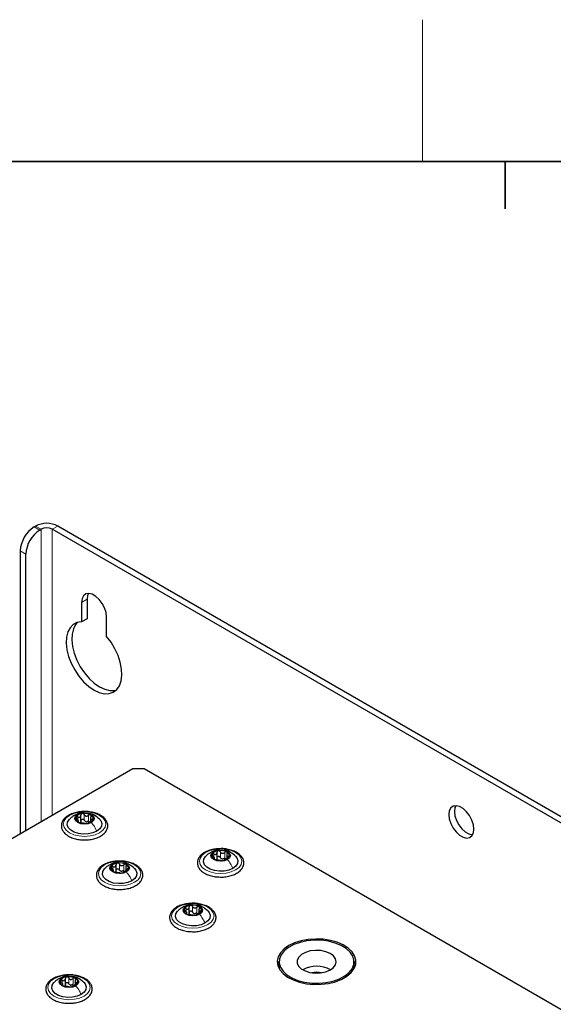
# Paper-space layout 'Blatt4' of a CAD drawing. Header units: millimetres. Extents: x 5 to 418, y 2 to 292.
# Tile 80 of 102: x 104 to 127, y 247 to 288. Entities that reach past the tile are written whole.
import ezdxf

# ---------------------------------------------------------------- set-up
doc = ezdxf.new("R2010")
doc.units = ezdxf.units.MM
doc.layers.add('SLD-0', color=7, linetype='Continuous')

psp = doc.layouts.new('Blatt4')

# ---------------------------------------------------------------- linework, layer by layer
at = {"color": 7, "linetype": 'Continuous', "lineweight": 25}
for p, q in [((105.052, 267.037), (105.111, 267.071)), ((105.288, 266.901), (105.347, 266.935)), ((171.579, 228.972), (105.818, 266.935)), ((171.815, 229.108), (106.054, 267.071)), ((104.463, 266.016), (104.463, 254.041)), ((104.699, 254.177), (104.699, 265.88)), ((107.056, 263.839), (107.056, 263.013)), ((107.291, 263.975), (107.291, 263.149)), ((107.291, 263.149), (107.056, 263.013)), ((108.116, 262.401), (108.116, 263.227)), ((109.236, 256.797), (90.097, 245.748)), ((109.707, 256.797), (109.236, 256.797)), ((167.69, 223.324), (109.707, 256.797)), ((106.929, 254.544), (106.929, 254.612)), ((107.033, 254.572), (107.033, 254.835)), ((107.442, 254.732), (107.442, 254.569)), ((112.692, 252.972), (112.692, 253.04)), ((112.796, 253.001), (112.796, 253.264)), ((113.205, 253.16), (113.205, 252.997)), ((108.414, 252.448), (108.414, 252.516)), ((108.518, 252.477), (108.518, 252.74)), ((108.927, 252.636), (108.927, 252.473)), ((111.617, 250.687), (111.617, 250.951)), ((111.513, 250.659), (111.513, 250.727)), ((112.026, 250.847), (112.026, 250.684)), ((115.431, 248.633), (115.431, 248.36)), ((115.431, 248.36), (115.432, 248.331)), ((118.597, 248.36), (118.597, 248.633)), ((118.597, 248.331), (118.597, 248.36)), ((106.269, 247.632), (106.269, 247.699)), ((106.373, 247.66), (106.373, 247.923)), ((106.782, 247.819), (106.782, 247.656))]:
    psp.add_line(p, q, dxfattribs=at)
at = {"color": 7, "linetype": 'Continuous', "lineweight": 18}
for p, q in [((105.052, 267.037), (105.288, 266.901)), ((105.347, 266.935), (105.111, 267.071)), ((105.347, 266.935), (105.347, 254.552)), ((105.818, 266.935), (106.054, 267.071)), ((105.818, 254.824), (105.818, 266.935)), ((104.699, 265.88), (104.463, 266.016)), ((107.291, 263.975), (107.056, 263.839)), ((106.898, 254.642), (106.898, 254.759)), ((107.174, 254.621), (107.174, 254.859)), ((107.358, 254.592), (107.358, 254.83)), ((107.511, 254.603), (107.511, 254.664)), ((106.909, 254.549), (106.909, 254.571)), ((112.661, 253.071), (112.661, 253.188)), ((112.672, 252.977), (112.672, 253)), ((112.937, 253.049), (112.937, 253.287)), ((113.121, 253.021), (113.121, 253.259)), ((113.274, 253.031), (113.274, 253.093)), ((108.383, 252.547), (108.383, 252.664)), ((108.659, 252.525), (108.659, 252.764)), ((108.843, 252.497), (108.843, 252.735)), ((108.996, 252.507), (108.996, 252.569)), ((108.394, 252.454), (108.394, 252.476)), ((111.482, 250.758), (111.482, 250.875)), ((111.758, 250.736), (111.758, 250.974)), ((111.942, 250.708), (111.942, 250.946)), ((111.494, 250.664), (111.494, 250.687)), ((112.095, 250.718), (112.095, 250.78)), ((106.514, 247.709), (106.514, 247.947)), ((106.238, 247.73), (106.238, 247.847)), ((106.249, 247.637), (106.249, 247.659)), ((106.698, 247.68), (106.698, 247.918)), ((106.851, 247.691), (106.851, 247.752))]:
    psp.add_line(p, q, dxfattribs=at)
at = {"color": 7, "linetype": 'Continuous', "lineweight": 25, "flags": 128}
for points in [[(108.116, 263.227), (108.095, 263.412), (108.032, 263.606), (107.933, 263.795), (107.806, 263.963), (107.661, 264.096), (107.511, 264.183), (107.366, 264.217), (107.239, 264.196), (107.14, 264.122), (107.077, 263.999), (107.056, 263.839)], [(107.348, 264.218), (107.313, 264.135), (107.291, 263.975)], [(107.056, 263.013), (106.865, 262.984), (106.701, 262.901), (106.57, 262.767), (106.475, 262.587), (106.42, 262.366), (106.409, 262.114), (106.439, 261.839), (106.512, 261.551), (106.624, 261.261), (106.77, 260.98), (106.947, 260.717), (107.147, 260.482), (107.362, 260.285), (107.586, 260.131), (107.81, 260.026), (108.025, 259.975), (108.225, 259.979), (108.402, 260.038), (108.548, 260.15), (108.66, 260.311), (108.733, 260.515), (108.763, 260.754), (108.751, 261.02), (108.697, 261.304), (108.602, 261.594), (108.471, 261.88), (108.307, 262.153), (108.116, 262.401)], [(106.879, 262.988), (106.805, 262.903), (106.711, 262.723), (106.656, 262.502), (106.644, 262.25), (106.675, 261.975), (106.748, 261.687), (106.859, 261.397), (107.006, 261.116), (107.183, 260.853), (107.382, 260.619), (107.598, 260.421), (107.822, 260.267), (108.045, 260.162), (108.261, 260.111), (108.461, 260.115), (108.529, 260.131)], [(122.612, 254.859), (122.633, 254.674), (122.696, 254.479), (122.795, 254.29), (122.922, 254.123), (123.067, 253.99), (123.218, 253.903), (123.363, 253.868), (123.49, 253.889), (123.588, 253.964), (123.651, 254.086), (123.673, 254.246), (123.651, 254.431), (123.588, 254.626), (123.49, 254.815), (123.363, 254.982), (123.218, 255.115), (123.067, 255.202), (122.922, 255.237), (122.795, 255.216), (122.696, 255.141), (122.633, 255.019), (122.612, 254.859)], [(122.904, 255.237), (122.869, 255.155), (122.848, 254.995)], [(107.704, 254.157), (107.537, 254.085), (107.341, 254.043), (107.133, 254.034), (106.929, 254.06), (106.746, 254.117), (106.598, 254.203), (106.498, 254.308), (106.454, 254.426), (106.469, 254.546), (106.542, 254.659), (106.547, 254.664)], [(107.477, 254.526), (107.343, 254.474), (107.185, 254.456), (107.027, 254.474), (106.894, 254.526), (106.804, 254.603), (106.773, 254.694), (106.804, 254.786), (106.894, 254.863)], [(106.894, 254.863), (107.027, 254.914), (107.185, 254.933), (107.343, 254.914), (107.477, 254.863), (107.566, 254.786), (107.598, 254.694), (107.566, 254.603), (107.477, 254.526)], [(107.815, 254.673), (107.872, 254.604), (107.917, 254.486), (107.902, 254.366), (107.829, 254.253), (107.704, 254.157)], [(122.848, 254.995), (122.869, 254.81), (122.932, 254.615), (123.031, 254.426), (123.158, 254.259), (123.303, 254.126), (123.454, 254.039), (123.598, 254.004), (123.616, 254.004)], [(112.657, 253.291), (112.79, 253.343), (112.948, 253.361), (113.106, 253.343), (113.24, 253.291), (113.329, 253.214), (113.361, 253.123), (113.329, 253.032), (113.24, 252.954)], [(113.467, 252.585), (113.3, 252.513), (113.104, 252.471), (112.896, 252.462), (112.692, 252.488), (112.509, 252.546), (112.361, 252.631), (112.261, 252.737), (112.217, 252.855), (112.232, 252.975), (112.305, 253.088), (112.309, 253.093)], [(113.24, 252.954), (113.106, 252.903), (112.948, 252.885), (112.79, 252.903), (112.657, 252.954), (112.567, 253.032), (112.536, 253.123), (112.567, 253.214), (112.657, 253.291)], [(113.578, 253.101), (113.635, 253.033), (113.68, 252.915), (113.665, 252.795), (113.592, 252.682), (113.467, 252.585)], [(109.189, 252.061), (109.022, 251.989), (108.826, 251.947), (108.618, 251.939), (108.414, 251.964), (108.231, 252.022), (108.083, 252.107), (107.983, 252.213), (107.939, 252.331), (107.954, 252.451), (108.027, 252.564), (108.031, 252.569)], [(108.962, 252.431), (108.828, 252.379), (108.67, 252.361), (108.512, 252.379), (108.379, 252.431), (108.289, 252.508), (108.258, 252.599), (108.289, 252.69), (108.379, 252.767)], [(108.379, 252.767), (108.512, 252.819), (108.67, 252.837), (108.828, 252.819), (108.962, 252.767), (109.051, 252.69), (109.083, 252.599), (109.051, 252.508), (108.962, 252.431)], [(109.3, 252.577), (109.357, 252.509), (109.402, 252.391), (109.387, 252.271), (109.314, 252.158), (109.189, 252.061)], [(112.061, 250.641), (111.928, 250.59), (111.77, 250.572), (111.612, 250.59), (111.478, 250.641), (111.389, 250.719), (111.357, 250.81), (111.389, 250.901), (111.478, 250.978)], [(111.478, 250.978), (111.612, 251.03), (111.77, 251.048), (111.928, 251.03), (112.061, 250.978), (112.151, 250.901), (112.182, 250.81), (112.151, 250.719), (112.061, 250.641)], [(112.288, 250.272), (112.121, 250.2), (111.926, 250.158), (111.717, 250.149), (111.513, 250.175), (111.33, 250.233), (111.183, 250.318), (111.083, 250.424), (111.038, 250.541), (111.053, 250.662), (111.126, 250.774), (111.131, 250.779)], [(112.4, 250.788), (112.457, 250.719), (112.501, 250.602), (112.486, 250.482), (112.413, 250.369), (112.288, 250.272)], [(115.836, 249.313), (115.634, 249.172), (115.482, 249.011), (115.386, 248.837), (115.348, 248.655), (115.37, 248.473), (115.453, 248.296), (115.591, 248.132), (115.781, 247.985), (116.015, 247.862), (116.286, 247.767), (116.583, 247.703), (116.895, 247.673), (117.212, 247.677), (117.522, 247.716), (117.813, 247.788), (118.075, 247.891), (118.299, 248.02), (118.477, 248.171), (118.602, 248.34), (118.669, 248.518), (118.677, 248.701), (118.624, 248.882), (118.513, 249.053), (118.348, 249.209), (118.135, 249.344), (117.882, 249.454), (117.597, 249.534), (117.29, 249.581), (116.974, 249.594), (116.66, 249.573), (116.358, 249.517), (116.08, 249.429), (115.836, 249.313)], [(118.543, 248.869), (118.434, 249.037), (118.27, 249.189), (118.058, 249.32), (117.806, 249.424), (117.523, 249.498), (117.221, 249.539), (116.911, 249.545), (116.604, 249.515), (116.314, 249.452), (116.05, 249.358), (115.824, 249.235), (115.643, 249.09), (115.515, 248.926), (115.444, 248.752), (115.434, 248.573), (115.485, 248.396), (115.594, 248.228), (115.758, 248.076), (115.97, 247.945), (116.222, 247.841), (116.505, 247.767), (116.807, 247.726), (117.118, 247.72), (117.424, 247.75), (117.714, 247.813), (117.978, 247.907), (118.204, 248.03), (118.385, 248.176), (118.513, 248.339), (118.584, 248.513), (118.594, 248.692), (118.543, 248.869)], [(117.819, 248.757), (117.731, 248.878), (117.59, 248.98), (117.406, 249.057), (117.193, 249.102), (116.967, 249.113), (116.744, 249.088), (116.541, 249.029), (116.374, 248.94), (116.254, 248.829), (116.19, 248.703), (116.187, 248.572), (116.246, 248.446), (116.362, 248.333), (116.526, 248.243), (116.726, 248.181), (116.948, 248.153), (117.174, 248.16), (117.389, 248.203), (117.576, 248.277), (117.721, 248.378), (117.814, 248.497), (117.847, 248.627), (117.819, 248.757)], [(115.364, 248.496), (115.427, 248.653), (115.432, 248.662)], [(118.597, 248.662), (118.658, 248.52), (118.664, 248.496)], [(106.817, 247.614), (106.683, 247.562), (106.525, 247.544), (106.367, 247.562), (106.234, 247.614), (106.144, 247.691), (106.113, 247.782), (106.144, 247.873), (106.234, 247.951)], [(106.234, 247.951), (106.367, 248.002), (106.525, 248.02), (106.683, 248.002), (106.817, 247.951), (106.906, 247.873), (106.938, 247.782), (106.906, 247.691), (106.817, 247.614)], [(107.044, 247.245), (106.877, 247.172), (106.681, 247.13), (106.473, 247.122), (106.269, 247.147), (106.086, 247.205), (105.938, 247.29), (105.838, 247.396), (105.794, 247.514), (105.809, 247.634), (105.882, 247.747), (105.887, 247.752)], [(107.155, 247.761), (107.212, 247.692), (107.257, 247.574), (107.242, 247.454), (107.169, 247.341), (107.044, 247.245)]]:
    psp.add_lwpolyline(points, dxfattribs=at)
at = {"color": 7, "linetype": 'Continuous', "lineweight": 18, "flags": 128}
for points in [[(106.549, 254.824), (106.735, 254.906), (106.952, 254.958), (107.185, 254.976), (107.418, 254.958), (107.635, 254.906), (107.822, 254.824), (107.965, 254.716), (108.055, 254.591), (108.085, 254.456), (108.055, 254.322), (107.965, 254.197), (107.822, 254.089), (107.635, 254.006), (107.418, 253.954), (107.185, 253.937), (106.952, 253.954), (106.735, 254.006), (106.549, 254.089), (106.406, 254.197), (106.316, 254.322), (106.285, 254.456), (106.316, 254.591), (106.406, 254.716), (106.549, 254.824)], [(112.312, 253.252), (112.498, 253.335), (112.715, 253.387), (112.948, 253.404), (113.181, 253.387), (113.398, 253.335), (113.585, 253.252), (113.728, 253.144), (113.818, 253.019), (113.848, 252.885), (113.818, 252.75), (113.728, 252.625), (113.585, 252.517), (113.398, 252.435), (113.181, 252.383), (112.948, 252.365), (112.715, 252.383), (112.498, 252.435), (112.312, 252.517), (112.169, 252.625), (112.079, 252.75), (112.048, 252.885), (112.079, 253.019), (112.169, 253.144), (112.312, 253.252)], [(108.034, 252.728), (108.22, 252.811), (108.437, 252.863), (108.67, 252.88), (108.903, 252.863), (109.12, 252.811), (109.307, 252.728), (109.45, 252.621), (109.54, 252.495), (109.57, 252.361), (109.54, 252.226), (109.45, 252.101), (109.307, 251.993), (109.12, 251.911), (108.903, 251.859), (108.67, 251.841), (108.437, 251.859), (108.22, 251.911), (108.034, 251.993), (107.891, 252.101), (107.801, 252.226), (107.77, 252.361), (107.801, 252.495), (107.891, 252.621), (108.034, 252.728)], [(111.133, 250.939), (111.32, 251.021), (111.537, 251.073), (111.77, 251.091), (112.003, 251.073), (112.22, 251.021), (112.406, 250.939), (112.549, 250.831), (112.639, 250.706), (112.67, 250.572), (112.639, 250.437), (112.549, 250.312), (112.406, 250.204), (112.22, 250.122), (112.003, 250.07), (111.77, 250.052), (111.537, 250.07), (111.32, 250.122), (111.133, 250.204), (110.99, 250.312), (110.9, 250.437), (110.87, 250.572), (110.9, 250.706), (110.99, 250.831), (111.133, 250.939)], [(105.889, 247.911), (106.075, 247.994), (106.292, 248.046), (106.525, 248.064), (106.758, 248.046), (106.975, 247.994), (107.162, 247.911), (107.305, 247.804), (107.395, 247.679), (107.425, 247.544), (107.395, 247.41), (107.305, 247.284), (107.162, 247.177), (106.975, 247.094), (106.758, 247.042), (106.525, 247.024), (106.292, 247.042), (106.075, 247.094), (105.889, 247.177), (105.746, 247.284), (105.656, 247.41), (105.625, 247.544), (105.656, 247.679), (105.746, 247.804), (105.889, 247.911)]]:
    psp.add_lwpolyline(points, dxfattribs=at)
at = {"color": 7, "linetype": 'Continuous', "lineweight": 25}
for centre, radius, start, end in [((105.583, 266.161), 1.025, 62.6097, 117.3903), ((105.742, 265.958), 1.281, 122.6055, 177.3945), ((105.978, 265.822), 1.281, 122.6055, 177.3945), ((105.583, 266.48), 0.512, 62.6097, 117.3903), ((106.979, 254.696), 0.165, 160.539, 249.2579), ((107.109, 254.562), 0.342, 93.4335, 146.5611), ((107.186, 254.336), 0.576, 62.6428, 99.7711), ((107.262, 254.827), 0.342, 273.4335, 326.5611), ((107.392, 254.693), 0.165, 340.539, 69.2579), ((107.185, 255.053), 0.576, 242.6428, 279.7711), ((107.288, 254.767), 0.211, 254.2708, 268.1431), ((112.741, 253.124), 0.165, 160.539, 249.2579), ((112.872, 252.99), 0.342, 93.4335, 146.5611), ((112.948, 253.481), 0.576, 242.6428, 279.7711), ((112.949, 252.765), 0.576, 62.6428, 99.7711), ((113.051, 253.196), 0.211, 254.2708, 268.1431), ((113.025, 253.255), 0.342, 273.4335, 326.5611), ((113.155, 253.122), 0.165, 340.539, 69.2579), ((108.463, 252.6), 0.165, 160.539, 249.2579), ((108.594, 252.466), 0.342, 93.4335, 146.5611), ((108.671, 252.241), 0.576, 62.6428, 99.7711), ((108.747, 252.732), 0.342, 273.4335, 326.5611), ((108.877, 252.598), 0.165, 340.539, 69.2579), ((108.67, 252.957), 0.576, 242.6428, 279.7711), ((108.773, 252.672), 0.211, 254.2708, 268.1431), ((111.563, 250.811), 0.165, 160.539, 249.2579), ((111.693, 250.677), 0.342, 93.4335, 146.5611), ((111.77, 250.452), 0.576, 62.6428, 99.7711), ((111.976, 250.809), 0.165, 340.539, 69.2579), ((111.769, 251.168), 0.576, 242.6428, 279.7711), ((111.872, 250.883), 0.211, 254.2708, 268.1431), ((111.846, 250.942), 0.342, 273.4335, 326.5611), ((117.014, 247.178), 1.261, 62.1352, 117.8648), ((106.449, 247.65), 0.342, 93.4335, 146.5611), ((106.526, 247.424), 0.576, 62.6428, 99.7711), ((106.732, 247.781), 0.165, 340.539, 69.2579), ((117.014, 246.98), 1.204, 80.1308, 99.8692), ((106.319, 247.783), 0.165, 160.539, 249.2579), ((106.525, 248.14), 0.576, 242.6428, 279.7711), ((106.628, 247.855), 0.211, 254.2708, 268.1431), ((106.602, 247.915), 0.342, 273.4335, 326.5611)]:
    psp.add_arc(centre, radius, start, end, dxfattribs=at)
for points, knots in [([(107.201, 254.989), (107.134, 254.988), (106.992, 254.986), (106.782, 254.944), (106.583, 254.874), (106.415, 254.776), (106.288, 254.653), (106.212, 254.512), (106.194, 254.362), (106.231, 254.22), (106.316, 254.092), (106.416, 254.004), (106.488, 253.961), (106.507, 253.949)], [0, 0, 0, 0, 0.086679, 0.18602, 0.285774, 0.386232, 0.487425, 0.587594, 0.683756, 0.776289, 0.868666, 0.964239, 1, 1, 1, 1]), ([(106.747, 254.82), (106.712, 254.798), (106.64, 254.753), (106.577, 254.694), (106.545, 254.662)], [0, 0, 0, 0, 0.4735862, 1, 1, 1, 1]), ([(107.152, 254.93), (107.139, 254.932), (107.065, 254.941), (106.935, 254.907), (106.83, 254.857), (106.78, 254.834)], [0, 0, 0, 0, 0.101836, 0.574859, 1, 1, 1, 1]), ([(106.823, 254.75), (106.822, 254.745), (106.819, 254.734), (106.826, 254.715), (106.84, 254.695), (106.853, 254.684), (106.86, 254.678)], [0, 0, 0, 0, 0.249857, 0.499466, 0.749011, 1, 1, 1, 1]), ([(106.898, 254.759), (106.89, 254.762), (106.874, 254.768), (106.852, 254.769), (106.833, 254.764), (106.826, 254.755), (106.823, 254.75)], [0, 0, 0, 0, 0.249807, 0.500055, 0.750309, 1, 1, 1, 1]), ([(106.909, 254.571), (106.917, 254.574), (106.928, 254.577), (106.93, 254.59), (106.925, 254.604), (106.915, 254.621), (106.895, 254.647), (106.874, 254.666), (106.86, 254.678)], [0, 0, 0, 0, 0.249201, 0.374338, 0.498932, 0.624008, 0.74976, 1, 1, 1, 1]), ([(106.898, 254.759), (106.915, 254.753), (106.94, 254.744), (106.973, 254.746), (106.995, 254.754), (107.013, 254.769), (107.03, 254.796), (107.031, 254.821), (107.033, 254.837)], [0, 0, 0, 0, 0.249168, 0.374303, 0.498903, 0.623987, 0.749746, 1, 1, 1, 1]), ([(107.088, 254.904), (107.08, 254.901), (107.063, 254.897), (107.045, 254.881), (107.034, 254.86), (107.033, 254.845), (107.033, 254.837)], [0, 0, 0, 0, 0.250033, 0.499632, 0.749228, 1, 1, 1, 1]), ([(107.033, 254.599), (107.033, 254.607), (107.034, 254.622), (107.045, 254.643), (107.063, 254.658), (107.088, 254.667), (107.114, 254.666), (107.139, 254.657), (107.161, 254.642), (107.169, 254.628), (107.174, 254.621)], [0, 0, 0, 0, 0.125193, 0.249438, 0.374279, 0.499024, 0.623869, 0.749369, 0.87443, 1, 1, 1, 1]), ([(107.174, 254.859), (107.169, 254.866), (107.161, 254.88), (107.14, 254.895), (107.114, 254.905), (107.097, 254.904), (107.088, 254.904)], [0, 0, 0, 0, 0.249815, 0.499908, 0.75012, 1, 1, 1, 1]), ([(107.11, 253.791), (107.155, 253.788), (107.275, 253.782), (107.47, 253.806), (107.681, 253.859), (107.867, 253.943), (108.018, 254.053), (108.123, 254.185), (108.174, 254.332), (108.167, 254.48), (108.107, 254.616), (108.002, 254.737), (107.854, 254.84), (107.669, 254.922), (107.457, 254.972), (107.296, 254.994), (107.21, 254.99), (107.201, 254.989)], [0, 0, 0, 0, 0.043178, 0.116961, 0.19094, 0.26533, 0.340301, 0.415461, 0.48884, 0.558844, 0.627333, 0.696902, 0.76915, 0.842962, 0.916921, 0.990714, 1, 1, 1, 1]), ([(107.174, 254.859), (107.183, 254.844), (107.198, 254.822), (107.229, 254.803), (107.255, 254.794), (107.283, 254.794), (107.32, 254.803), (107.343, 254.819), (107.358, 254.83)], [0, 0, 0, 0, 0.249199, 0.374336, 0.49893, 0.624007, 0.749759, 1, 1, 1, 1]), ([(107.231, 254.565), (107.219, 254.572), (107.195, 254.586), (107.181, 254.609), (107.174, 254.621)], [0, 0, 0, 0, 0.498457, 1, 1, 1, 1]), ([(107.82, 254.668), (107.751, 254.726), (107.631, 254.826), (107.464, 254.904), (107.376, 254.91), (107.354, 254.911)], [0, 0, 0, 0, 0.507466, 0.877443, 1, 1, 1, 1]), ([(107.45, 254.848), (107.444, 254.85), (107.43, 254.856), (107.404, 254.855), (107.379, 254.846), (107.365, 254.836), (107.358, 254.83)], [0, 0, 0, 0, 0.249991, 0.499611, 0.749127, 1, 1, 1, 1]), ([(107.461, 254.771), (107.454, 254.755), (107.443, 254.732), (107.441, 254.703), (107.445, 254.685), (107.455, 254.672), (107.475, 254.661), (107.497, 254.663), (107.511, 254.664)], [0, 0, 0, 0, 0.249201, 0.374338, 0.498932, 0.624008, 0.74976, 1, 1, 1, 1]), ([(107.461, 254.771), (107.465, 254.778), (107.472, 254.793), (107.473, 254.815), (107.467, 254.835), (107.456, 254.843), (107.45, 254.848)], [0, 0, 0, 0, 0.249852, 0.499902, 0.750115, 1, 1, 1, 1]), ([(107.473, 254.583), (107.481, 254.587), (107.497, 254.593), (107.519, 254.607), (107.538, 254.623), (107.544, 254.633), (107.548, 254.638)], [0, 0, 0, 0, 0.249807, 0.500055, 0.750309, 1, 1, 1, 1]), ([(107.548, 254.638), (107.549, 254.643), (107.552, 254.652), (107.544, 254.662), (107.53, 254.666), (107.517, 254.665), (107.511, 254.664)], [0, 0, 0, 0, 0.249857, 0.499466, 0.749011, 1, 1, 1, 1]), ([(106.909, 254.571), (106.906, 254.571), (106.899, 254.569), (106.897, 254.562), (106.903, 254.552), (106.915, 254.545), (106.92, 254.541)], [0, 0, 0, 0, 0.249852, 0.499902, 0.750115, 1, 1, 1, 1]), ([(106.92, 254.541), (106.927, 254.538), (106.941, 254.531), (106.966, 254.522), (106.991, 254.515), (107.005, 254.513), (107.013, 254.512)], [0, 0, 0, 0, 0.2499907, 0.4996106, 0.7491271, 1, 1, 1, 1]), ([(107.033, 254.599), (107.032, 254.586), (107.031, 254.56), (107.018, 254.541), (107.011, 254.531)], [0, 0, 0, 0, 0.50155, 1, 1, 1, 1]), ([(107.197, 254.483), (107.187, 254.485), (107.173, 254.487), (107.142, 254.49), (107.116, 254.494), (107.088, 254.499), (107.051, 254.506), (107.028, 254.509), (107.013, 254.512)], [0, 0, 0, 0, 0.2491995, 0.3743362, 0.4989302, 0.6240074, 0.7497593, 1, 1, 1, 1]), ([(107.197, 254.483), (107.201, 254.483), (107.21, 254.481), (107.231, 254.481), (107.256, 254.482), (107.274, 254.484), (107.282, 254.485)], [0, 0, 0, 0, 0.2498147, 0.4999078, 0.7501201, 1, 1, 1, 1]), ([(107.358, 254.592), (107.347, 254.583), (107.323, 254.566), (107.295, 254.56), (107.281, 254.557)], [0, 0, 0, 0, 0.501552, 1, 1, 1, 1]), ([(107.282, 254.485), (107.291, 254.487), (107.307, 254.49), (107.325, 254.496), (107.336, 254.501), (107.337, 254.504), (107.338, 254.505)], [0, 0, 0, 0, 0.250033, 0.4996315, 0.7492277, 1, 1, 1, 1]), ([(107.473, 254.583), (107.456, 254.576), (107.43, 254.564), (107.398, 254.547), (107.376, 254.535), (107.358, 254.524), (107.341, 254.513), (107.339, 254.508), (107.338, 254.505)], [0, 0, 0, 0, 0.249168, 0.374303, 0.498903, 0.623987, 0.749746, 1, 1, 1, 1]), ([(106.507, 253.949), (106.538, 253.932), (106.625, 253.885), (106.795, 253.83), (106.971, 253.793), (107.079, 253.791), (107.11, 253.791)], [0, 0, 0, 0, 0.180167, 0.52014, 0.85956, 1, 1, 1, 1]), ([(112.964, 253.418), (112.897, 253.417), (112.755, 253.415), (112.544, 253.373), (112.346, 253.303), (112.178, 253.204), (112.051, 253.082), (111.975, 252.94), (111.956, 252.791), (111.994, 252.648), (112.079, 252.52), (112.179, 252.432), (112.251, 252.389), (112.27, 252.377)], [0, 0, 0, 0, 0.086679, 0.18602, 0.285774, 0.386232, 0.487425, 0.587594, 0.683756, 0.776289, 0.868666, 0.964239, 1, 1, 1, 1]), ([(112.915, 253.359), (112.902, 253.36), (112.828, 253.369), (112.698, 253.335), (112.593, 253.286), (112.543, 253.262)], [0, 0, 0, 0, 0.101836, 0.574859, 1, 1, 1, 1]), ([(112.873, 252.219), (112.918, 252.217), (113.038, 252.21), (113.233, 252.234), (113.444, 252.288), (113.63, 252.372), (113.781, 252.481), (113.886, 252.613), (113.937, 252.76), (113.93, 252.908), (113.87, 253.044), (113.765, 253.166), (113.617, 253.269), (113.432, 253.35), (113.22, 253.4), (113.058, 253.422), (112.973, 253.418), (112.964, 253.418)], [0, 0, 0, 0, 0.043178, 0.116961, 0.19094, 0.26533, 0.340301, 0.415461, 0.48884, 0.558844, 0.627333, 0.696902, 0.76915, 0.842962, 0.916921, 0.990714, 1, 1, 1, 1]), ([(112.51, 253.248), (112.475, 253.227), (112.403, 253.182), (112.34, 253.122), (112.307, 253.091)], [0, 0, 0, 0, 0.4735862, 1, 1, 1, 1]), ([(112.586, 253.179), (112.585, 253.174), (112.582, 253.163), (112.589, 253.143), (112.603, 253.123), (112.616, 253.112), (112.623, 253.106)], [0, 0, 0, 0, 0.249857, 0.499466, 0.749011, 1, 1, 1, 1]), ([(112.661, 253.188), (112.653, 253.191), (112.637, 253.196), (112.614, 253.197), (112.595, 253.192), (112.589, 253.183), (112.586, 253.179)], [0, 0, 0, 0, 0.249807, 0.500055, 0.750309, 1, 1, 1, 1]), ([(112.672, 253), (112.68, 253.002), (112.691, 253.005), (112.692, 253.018), (112.688, 253.032), (112.678, 253.05), (112.658, 253.075), (112.637, 253.094), (112.623, 253.106)], [0, 0, 0, 0, 0.249201, 0.374338, 0.498932, 0.624008, 0.74976, 1, 1, 1, 1]), ([(112.661, 253.188), (112.678, 253.182), (112.703, 253.173), (112.736, 253.175), (112.758, 253.182), (112.775, 253.197), (112.792, 253.224), (112.794, 253.249), (112.796, 253.266)], [0, 0, 0, 0, 0.249168, 0.374303, 0.498903, 0.623987, 0.749746, 1, 1, 1, 1]), ([(112.672, 253), (112.669, 252.999), (112.662, 252.997), (112.66, 252.99), (112.666, 252.981), (112.677, 252.973), (112.683, 252.97)], [0, 0, 0, 0, 0.249852, 0.499902, 0.750115, 1, 1, 1, 1]), ([(112.683, 252.97), (112.69, 252.966), (112.704, 252.959), (112.729, 252.95), (112.754, 252.944), (112.768, 252.941), (112.775, 252.94)], [0, 0, 0, 0, 0.249991, 0.499611, 0.749127, 1, 1, 1, 1]), ([(112.796, 253.027), (112.795, 253.015), (112.794, 252.989), (112.781, 252.969), (112.774, 252.959)], [0, 0, 0, 0, 0.50155, 1, 1, 1, 1]), ([(112.96, 252.912), (112.95, 252.913), (112.936, 252.915), (112.905, 252.919), (112.879, 252.923), (112.851, 252.927), (112.814, 252.934), (112.791, 252.938), (112.775, 252.94)], [0, 0, 0, 0, 0.249199, 0.374336, 0.49893, 0.624007, 0.749759, 1, 1, 1, 1]), ([(112.851, 253.332), (112.843, 253.33), (112.826, 253.325), (112.808, 253.309), (112.797, 253.289), (112.796, 253.273), (112.796, 253.266)], [0, 0, 0, 0, 0.250033, 0.499632, 0.749228, 1, 1, 1, 1]), ([(112.796, 253.027), (112.796, 253.035), (112.797, 253.051), (112.808, 253.071), (112.826, 253.087), (112.851, 253.095), (112.877, 253.095), (112.902, 253.086), (112.923, 253.07), (112.932, 253.056), (112.937, 253.049)], [0, 0, 0, 0, 0.125193, 0.249438, 0.374279, 0.499024, 0.623869, 0.749369, 0.87443, 1, 1, 1, 1]), ([(112.937, 253.287), (112.932, 253.294), (112.924, 253.308), (112.903, 253.324), (112.877, 253.333), (112.86, 253.332), (112.851, 253.332)], [0, 0, 0, 0, 0.249815, 0.499908, 0.75012, 1, 1, 1, 1]), ([(112.937, 253.287), (112.946, 253.273), (112.961, 253.25), (112.991, 253.231), (113.018, 253.223), (113.046, 253.223), (113.082, 253.231), (113.106, 253.248), (113.121, 253.259)], [0, 0, 0, 0, 0.249199, 0.374336, 0.49893, 0.624007, 0.749759, 1, 1, 1, 1]), ([(112.994, 252.993), (112.982, 253), (112.957, 253.014), (112.944, 253.038), (112.937, 253.049)], [0, 0, 0, 0, 0.498457, 1, 1, 1, 1]), ([(113.121, 253.021), (113.109, 253.012), (113.086, 252.994), (113.058, 252.988), (113.044, 252.985)], [0, 0, 0, 0, 0.501552, 1, 1, 1, 1]), ([(113.045, 252.914), (113.054, 252.915), (113.07, 252.918), (113.088, 252.924), (113.099, 252.929), (113.1, 252.932), (113.101, 252.934)], [0, 0, 0, 0, 0.250033, 0.4996315, 0.7492277, 1, 1, 1, 1]), ([(113.583, 253.096), (113.514, 253.154), (113.394, 253.255), (113.221, 253.335), (113.127, 253.34), (113.1, 253.341)], [0, 0, 0, 0, 0.491121, 0.849181, 1, 1, 1, 1]), ([(113.236, 253.011), (113.219, 253.004), (113.193, 252.993), (113.161, 252.975), (113.139, 252.963), (113.121, 252.952), (113.104, 252.941), (113.102, 252.937), (113.101, 252.934)], [0, 0, 0, 0, 0.249168, 0.374303, 0.498903, 0.623987, 0.749746, 1, 1, 1, 1]), ([(113.213, 253.276), (113.207, 253.279), (113.193, 253.285), (113.167, 253.283), (113.142, 253.275), (113.128, 253.264), (113.121, 253.259)], [0, 0, 0, 0, 0.249991, 0.499611, 0.749127, 1, 1, 1, 1]), ([(113.224, 253.199), (113.217, 253.184), (113.206, 253.16), (113.204, 253.131), (113.208, 253.113), (113.218, 253.1), (113.238, 253.09), (113.259, 253.092), (113.274, 253.093)], [0, 0, 0, 0, 0.249201, 0.374338, 0.498932, 0.624008, 0.74976, 1, 1, 1, 1]), ([(113.224, 253.199), (113.228, 253.207), (113.235, 253.221), (113.236, 253.243), (113.23, 253.263), (113.219, 253.272), (113.213, 253.276)], [0, 0, 0, 0, 0.249852, 0.499902, 0.750115, 1, 1, 1, 1]), ([(113.236, 253.011), (113.244, 253.015), (113.259, 253.022), (113.282, 253.036), (113.301, 253.051), (113.307, 253.062), (113.31, 253.067)], [0, 0, 0, 0, 0.249807, 0.500055, 0.750309, 1, 1, 1, 1]), ([(113.31, 253.067), (113.312, 253.072), (113.315, 253.081), (113.307, 253.09), (113.293, 253.095), (113.28, 253.094), (113.274, 253.093)], [0, 0, 0, 0, 0.249857, 0.499466, 0.749011, 1, 1, 1, 1]), ([(108.686, 252.894), (108.619, 252.893), (108.477, 252.891), (108.266, 252.849), (108.068, 252.779), (107.9, 252.68), (107.773, 252.558), (107.697, 252.416), (107.678, 252.267), (107.716, 252.124), (107.801, 251.996), (107.901, 251.908), (107.973, 251.865), (107.992, 251.853)], [0, 0, 0, 0, 0.086679, 0.18602, 0.285774, 0.386232, 0.487425, 0.587594, 0.683756, 0.776289, 0.868666, 0.964239, 1, 1, 1, 1]), ([(108.232, 252.724), (108.197, 252.703), (108.125, 252.658), (108.062, 252.598), (108.029, 252.567)], [0, 0, 0, 0, 0.473586, 1, 1, 1, 1]), ([(108.637, 252.835), (108.624, 252.836), (108.55, 252.845), (108.42, 252.811), (108.315, 252.762), (108.265, 252.739)], [0, 0, 0, 0, 0.101836, 0.574859, 1, 1, 1, 1]), ([(108.308, 252.655), (108.307, 252.65), (108.304, 252.639), (108.311, 252.619), (108.325, 252.6), (108.338, 252.588), (108.345, 252.582)], [0, 0, 0, 0, 0.249857, 0.499466, 0.749011, 1, 1, 1, 1]), ([(108.383, 252.664), (108.375, 252.667), (108.359, 252.673), (108.336, 252.674), (108.317, 252.668), (108.311, 252.659), (108.308, 252.655)], [0, 0, 0, 0, 0.249807, 0.500055, 0.750309, 1, 1, 1, 1]), ([(108.394, 252.476), (108.402, 252.478), (108.413, 252.481), (108.414, 252.495), (108.41, 252.508), (108.4, 252.526), (108.38, 252.552), (108.359, 252.57), (108.345, 252.582)], [0, 0, 0, 0, 0.249201, 0.374338, 0.498932, 0.624008, 0.74976, 1, 1, 1, 1]), ([(108.383, 252.664), (108.4, 252.658), (108.425, 252.649), (108.458, 252.651), (108.48, 252.659), (108.497, 252.674), (108.514, 252.7), (108.516, 252.725), (108.518, 252.742)], [0, 0, 0, 0, 0.249168, 0.374303, 0.498903, 0.623987, 0.749746, 1, 1, 1, 1]), ([(108.573, 252.808), (108.565, 252.806), (108.548, 252.802), (108.53, 252.785), (108.519, 252.765), (108.518, 252.75), (108.518, 252.742)], [0, 0, 0, 0, 0.250033, 0.499632, 0.749228, 1, 1, 1, 1]), ([(108.518, 252.504), (108.518, 252.511), (108.519, 252.527), (108.53, 252.547), (108.548, 252.563), (108.573, 252.571), (108.599, 252.571), (108.624, 252.562), (108.645, 252.546), (108.654, 252.532), (108.659, 252.525)], [0, 0, 0, 0, 0.125193, 0.249438, 0.374279, 0.499024, 0.623869, 0.749369, 0.87443, 1, 1, 1, 1]), ([(108.659, 252.764), (108.654, 252.771), (108.646, 252.785), (108.625, 252.8), (108.599, 252.809), (108.582, 252.809), (108.573, 252.808)], [0, 0, 0, 0, 0.249815, 0.499908, 0.75012, 1, 1, 1, 1]), ([(108.595, 251.695), (108.64, 251.693), (108.76, 251.686), (108.955, 251.71), (109.166, 251.764), (109.352, 251.848), (109.503, 251.957), (109.608, 252.089), (109.659, 252.236), (109.652, 252.384), (109.592, 252.521), (109.487, 252.642), (109.339, 252.745), (109.154, 252.826), (108.942, 252.876), (108.78, 252.899), (108.695, 252.894), (108.686, 252.894)], [0, 0, 0, 0, 0.043178, 0.116961, 0.19094, 0.26533, 0.340301, 0.415461, 0.48884, 0.558844, 0.627333, 0.696902, 0.76915, 0.842962, 0.916921, 0.990714, 1, 1, 1, 1]), ([(108.659, 252.764), (108.668, 252.749), (108.683, 252.726), (108.713, 252.707), (108.74, 252.699), (108.768, 252.699), (108.804, 252.707), (108.828, 252.724), (108.843, 252.735)], [0, 0, 0, 0, 0.249199, 0.374336, 0.49893, 0.624007, 0.749759, 1, 1, 1, 1]), ([(108.716, 252.469), (108.704, 252.476), (108.679, 252.49), (108.666, 252.514), (108.659, 252.525)], [0, 0, 0, 0, 0.498457, 1, 1, 1, 1]), ([(109.305, 252.573), (109.236, 252.63), (109.116, 252.731), (108.949, 252.809), (108.861, 252.815), (108.839, 252.816)], [0, 0, 0, 0, 0.5074664, 0.8774431, 1, 1, 1, 1]), ([(108.935, 252.752), (108.929, 252.755), (108.915, 252.761), (108.889, 252.759), (108.864, 252.751), (108.85, 252.74), (108.843, 252.735)], [0, 0, 0, 0, 0.249991, 0.499611, 0.749127, 1, 1, 1, 1]), ([(108.946, 252.675), (108.939, 252.66), (108.928, 252.636), (108.926, 252.608), (108.93, 252.589), (108.94, 252.576), (108.96, 252.566), (108.981, 252.568), (108.996, 252.569)], [0, 0, 0, 0, 0.249201, 0.3743378, 0.4989316, 0.6240084, 0.74976, 1, 1, 1, 1]), ([(108.946, 252.675), (108.95, 252.683), (108.957, 252.697), (108.958, 252.719), (108.952, 252.739), (108.941, 252.748), (108.935, 252.752)], [0, 0, 0, 0, 0.249852, 0.499902, 0.750115, 1, 1, 1, 1]), ([(108.958, 252.488), (108.966, 252.491), (108.981, 252.498), (109.004, 252.512), (109.023, 252.528), (109.029, 252.538), (109.032, 252.543)], [0, 0, 0, 0, 0.249807, 0.500055, 0.750309, 1, 1, 1, 1]), ([(109.032, 252.543), (109.034, 252.548), (109.037, 252.557), (109.029, 252.566), (109.015, 252.571), (109.002, 252.57), (108.996, 252.569)], [0, 0, 0, 0, 0.249857, 0.499466, 0.749011, 1, 1, 1, 1]), ([(112.96, 252.912), (112.964, 252.911), (112.973, 252.91), (112.994, 252.909), (113.019, 252.91), (113.037, 252.913), (113.045, 252.914)], [0, 0, 0, 0, 0.2498147, 0.4999078, 0.7501201, 1, 1, 1, 1]), ([(108.394, 252.476), (108.391, 252.475), (108.384, 252.473), (108.382, 252.466), (108.388, 252.457), (108.399, 252.45), (108.405, 252.446)], [0, 0, 0, 0, 0.249852, 0.499902, 0.750115, 1, 1, 1, 1]), ([(108.405, 252.446), (108.412, 252.442), (108.426, 252.435), (108.451, 252.426), (108.476, 252.42), (108.49, 252.418), (108.497, 252.416)], [0, 0, 0, 0, 0.2499907, 0.4996106, 0.7491271, 1, 1, 1, 1]), ([(108.518, 252.504), (108.517, 252.491), (108.516, 252.465), (108.503, 252.445), (108.496, 252.435)], [0, 0, 0, 0, 0.50155, 1, 1, 1, 1]), ([(108.682, 252.388), (108.672, 252.389), (108.658, 252.391), (108.627, 252.395), (108.601, 252.399), (108.573, 252.403), (108.536, 252.41), (108.513, 252.414), (108.497, 252.416)], [0, 0, 0, 0, 0.249199, 0.374336, 0.49893, 0.624007, 0.749759, 1, 1, 1, 1]), ([(108.682, 252.388), (108.686, 252.387), (108.695, 252.386), (108.716, 252.385), (108.741, 252.386), (108.759, 252.389), (108.767, 252.39)], [0, 0, 0, 0, 0.2498147, 0.4999078, 0.7501201, 1, 1, 1, 1]), ([(108.843, 252.497), (108.831, 252.488), (108.808, 252.47), (108.78, 252.464), (108.766, 252.461)], [0, 0, 0, 0, 0.501552, 1, 1, 1, 1]), ([(108.767, 252.39), (108.776, 252.391), (108.792, 252.394), (108.81, 252.4), (108.821, 252.406), (108.822, 252.408), (108.823, 252.41)], [0, 0, 0, 0, 0.250033, 0.499632, 0.749228, 1, 1, 1, 1]), ([(108.958, 252.488), (108.941, 252.48), (108.915, 252.469), (108.883, 252.451), (108.861, 252.439), (108.843, 252.429), (108.826, 252.417), (108.824, 252.413), (108.823, 252.41)], [0, 0, 0, 0, 0.249168, 0.374303, 0.498903, 0.623987, 0.749746, 1, 1, 1, 1]), ([(112.27, 252.377), (112.301, 252.361), (112.388, 252.314), (112.558, 252.258), (112.734, 252.222), (112.842, 252.22), (112.873, 252.219)], [0, 0, 0, 0, 0.180167, 0.52014, 0.85956, 1, 1, 1, 1]), ([(107.992, 251.853), (108.023, 251.837), (108.11, 251.79), (108.28, 251.734), (108.456, 251.698), (108.564, 251.696), (108.595, 251.695)], [0, 0, 0, 0, 0.180167, 0.52014, 0.85956, 1, 1, 1, 1]), ([(111.785, 251.105), (111.719, 251.104), (111.576, 251.101), (111.366, 251.06), (111.167, 250.99), (111, 250.891), (110.873, 250.768), (110.796, 250.627), (110.778, 250.478), (110.815, 250.335), (110.901, 250.207), (111.001, 250.119), (111.072, 250.076), (111.092, 250.064)], [0, 0, 0, 0, 0.086679, 0.18602, 0.285774, 0.386232, 0.487425, 0.587594, 0.683756, 0.776289, 0.868666, 0.964239, 1, 1, 1, 1]), ([(111.331, 250.935), (111.297, 250.914), (111.224, 250.869), (111.162, 250.809), (111.129, 250.777)], [0, 0, 0, 0, 0.473586, 1, 1, 1, 1]), ([(111.747, 251.045), (111.73, 251.047), (111.653, 251.056), (111.519, 251.022), (111.414, 250.973), (111.365, 250.949)], [0, 0, 0, 0, 0.12537, 0.5859986, 1, 1, 1, 1]), ([(111.407, 250.866), (111.406, 250.86), (111.403, 250.85), (111.411, 250.83), (111.425, 250.81), (111.438, 250.799), (111.444, 250.793)], [0, 0, 0, 0, 0.249857, 0.499466, 0.749011, 1, 1, 1, 1]), ([(111.482, 250.875), (111.474, 250.877), (111.458, 250.883), (111.436, 250.884), (111.417, 250.879), (111.411, 250.87), (111.407, 250.866)], [0, 0, 0, 0, 0.249807, 0.500055, 0.750309, 1, 1, 1, 1]), ([(111.482, 250.875), (111.499, 250.868), (111.525, 250.859), (111.557, 250.861), (111.579, 250.869), (111.597, 250.884), (111.614, 250.911), (111.616, 250.936), (111.617, 250.952)], [0, 0, 0, 0, 0.249168, 0.374303, 0.498903, 0.623987, 0.749746, 1, 1, 1, 1]), ([(111.673, 251.019), (111.664, 251.017), (111.648, 251.012), (111.63, 250.996), (111.619, 250.976), (111.618, 250.96), (111.617, 250.952)], [0, 0, 0, 0, 0.250033, 0.499632, 0.749228, 1, 1, 1, 1]), ([(111.758, 250.974), (111.754, 250.981), (111.745, 250.995), (111.724, 251.011), (111.699, 251.02), (111.681, 251.019), (111.673, 251.019)], [0, 0, 0, 0, 0.249815, 0.499908, 0.75012, 1, 1, 1, 1]), ([(111.695, 249.906), (111.739, 249.904), (111.859, 249.897), (112.054, 249.921), (112.266, 249.975), (112.452, 250.059), (112.602, 250.168), (112.708, 250.3), (112.759, 250.447), (112.751, 250.595), (112.691, 250.731), (112.586, 250.852), (112.438, 250.956), (112.253, 251.037), (112.041, 251.087), (111.88, 251.109), (111.795, 251.105), (111.785, 251.105)], [0, 0, 0, 0, 0.043178, 0.116961, 0.19094, 0.26533, 0.340301, 0.415461, 0.48884, 0.558844, 0.627333, 0.696902, 0.76915, 0.842962, 0.916921, 0.990714, 1, 1, 1, 1]), ([(111.758, 250.974), (111.768, 250.959), (111.782, 250.937), (111.813, 250.918), (111.839, 250.91), (111.867, 250.909), (111.904, 250.918), (111.927, 250.935), (111.942, 250.946)], [0, 0, 0, 0, 0.249199, 0.374336, 0.49893, 0.624007, 0.749759, 1, 1, 1, 1]), ([(112.405, 250.783), (112.335, 250.841), (112.215, 250.941), (112.049, 251.02), (111.961, 251.025), (111.939, 251.027)], [0, 0, 0, 0, 0.5074664, 0.8774431, 1, 1, 1, 1]), ([(112.035, 250.963), (112.028, 250.966), (112.014, 250.971), (111.989, 250.97), (111.964, 250.961), (111.95, 250.951), (111.942, 250.946)], [0, 0, 0, 0, 0.249991, 0.499611, 0.749127, 1, 1, 1, 1]), ([(112.046, 250.886), (112.038, 250.871), (112.027, 250.847), (112.025, 250.818), (112.03, 250.8), (112.04, 250.787), (112.06, 250.777), (112.081, 250.778), (112.095, 250.78)], [0, 0, 0, 0, 0.249201, 0.3743378, 0.4989316, 0.6240084, 0.74976, 1, 1, 1, 1]), ([(112.046, 250.886), (112.049, 250.893), (112.056, 250.908), (112.058, 250.93), (112.052, 250.95), (112.04, 250.958), (112.035, 250.963)], [0, 0, 0, 0, 0.249852, 0.499902, 0.750115, 1, 1, 1, 1]), ([(111.494, 250.687), (111.501, 250.689), (111.512, 250.692), (111.514, 250.705), (111.51, 250.719), (111.5, 250.737), (111.48, 250.762), (111.458, 250.781), (111.444, 250.793)], [0, 0, 0, 0, 0.249201, 0.374338, 0.498932, 0.624008, 0.74976, 1, 1, 1, 1]), ([(111.494, 250.687), (111.49, 250.686), (111.483, 250.684), (111.482, 250.677), (111.488, 250.667), (111.499, 250.66), (111.505, 250.657)], [0, 0, 0, 0, 0.249852, 0.499902, 0.750115, 1, 1, 1, 1]), ([(111.505, 250.657), (111.511, 250.653), (111.525, 250.646), (111.551, 250.637), (111.576, 250.631), (111.59, 250.628), (111.597, 250.627)], [0, 0, 0, 0, 0.2499907, 0.4996106, 0.7491271, 1, 1, 1, 1]), ([(111.617, 250.714), (111.617, 250.701), (111.616, 250.676), (111.602, 250.656), (111.595, 250.646)], [0, 0, 0, 0, 0.50155, 1, 1, 1, 1]), ([(111.781, 250.599), (111.772, 250.6), (111.757, 250.602), (111.727, 250.606), (111.7, 250.609), (111.672, 250.614), (111.635, 250.621), (111.612, 250.625), (111.597, 250.627)], [0, 0, 0, 0, 0.249199, 0.374336, 0.49893, 0.624007, 0.749759, 1, 1, 1, 1]), ([(111.617, 250.714), (111.618, 250.722), (111.619, 250.737), (111.63, 250.758), (111.648, 250.774), (111.672, 250.782), (111.699, 250.782), (111.724, 250.773), (111.745, 250.757), (111.754, 250.743), (111.758, 250.736)], [0, 0, 0, 0, 0.125193, 0.249438, 0.374279, 0.499024, 0.623869, 0.749369, 0.87443, 1, 1, 1, 1]), ([(111.815, 250.68), (111.803, 250.687), (111.779, 250.701), (111.765, 250.724), (111.758, 250.736)], [0, 0, 0, 0, 0.498457, 1, 1, 1, 1]), ([(111.781, 250.599), (111.786, 250.598), (111.794, 250.597), (111.815, 250.596), (111.841, 250.597), (111.858, 250.599), (111.867, 250.601)], [0, 0, 0, 0, 0.2498147, 0.4999078, 0.7501201, 1, 1, 1, 1]), ([(111.942, 250.708), (111.931, 250.699), (111.908, 250.681), (111.88, 250.675), (111.865, 250.672)], [0, 0, 0, 0, 0.501552, 1, 1, 1, 1]), ([(111.867, 250.601), (111.875, 250.602), (111.892, 250.605), (111.91, 250.611), (111.921, 250.616), (111.922, 250.619), (111.922, 250.62)], [0, 0, 0, 0, 0.250033, 0.499632, 0.749228, 1, 1, 1, 1]), ([(112.057, 250.698), (112.04, 250.691), (112.015, 250.68), (111.982, 250.662), (111.96, 250.65), (111.943, 250.639), (111.925, 250.628), (111.924, 250.623), (111.922, 250.62)], [0, 0, 0, 0, 0.249168, 0.374303, 0.498903, 0.623987, 0.749746, 1, 1, 1, 1]), ([(112.057, 250.698), (112.065, 250.702), (112.081, 250.709), (112.103, 250.723), (112.122, 250.738), (112.129, 250.749), (112.132, 250.754)], [0, 0, 0, 0, 0.249807, 0.500055, 0.750309, 1, 1, 1, 1]), ([(112.132, 250.754), (112.133, 250.758), (112.136, 250.768), (112.129, 250.777), (112.115, 250.782), (112.102, 250.78), (112.095, 250.78)], [0, 0, 0, 0, 0.249857, 0.499466, 0.749011, 1, 1, 1, 1]), ([(111.092, 250.064), (111.122, 250.048), (111.21, 250.001), (111.379, 249.945), (111.556, 249.908), (111.663, 249.907), (111.695, 249.906)], [0, 0, 0, 0, 0.180167, 0.52014, 0.85956, 1, 1, 1, 1]), ([(106.541, 248.077), (106.474, 248.076), (106.332, 248.074), (106.122, 248.032), (105.923, 247.962), (105.755, 247.863), (105.628, 247.741), (105.552, 247.6), (105.534, 247.45), (105.571, 247.307), (105.656, 247.18), (105.757, 247.092), (105.828, 247.048), (105.847, 247.036)], [0, 0, 0, 0, 0.086679, 0.18602, 0.285774, 0.386232, 0.487425, 0.587594, 0.683756, 0.776289, 0.868666, 0.964239, 1, 1, 1, 1]), ([(106.492, 248.018), (106.479, 248.02), (106.405, 248.028), (106.275, 247.994), (106.17, 247.945), (106.12, 247.922)], [0, 0, 0, 0, 0.101836, 0.574859, 1, 1, 1, 1]), ([(106.428, 247.991), (106.42, 247.989), (106.404, 247.985), (106.385, 247.969), (106.374, 247.948), (106.373, 247.933), (106.373, 247.925)], [0, 0, 0, 0, 0.250033, 0.499632, 0.749228, 1, 1, 1, 1]), ([(106.514, 247.947), (106.509, 247.954), (106.501, 247.968), (106.48, 247.983), (106.454, 247.993), (106.437, 247.992), (106.428, 247.991)], [0, 0, 0, 0, 0.249815, 0.499908, 0.75012, 1, 1, 1, 1]), ([(106.45, 246.879), (106.495, 246.876), (106.615, 246.869), (106.81, 246.894), (107.021, 246.947), (107.207, 247.031), (107.358, 247.141), (107.463, 247.273), (107.514, 247.419), (107.507, 247.567), (107.447, 247.704), (107.342, 247.825), (107.194, 247.928), (107.009, 248.009), (106.797, 248.06), (106.636, 248.082), (106.55, 248.078), (106.541, 248.077)], [0, 0, 0, 0, 0.043178, 0.116961, 0.19094, 0.26533, 0.340301, 0.415461, 0.48884, 0.558844, 0.627333, 0.696902, 0.76915, 0.842962, 0.916921, 0.990714, 1, 1, 1, 1]), ([(106.514, 247.947), (106.523, 247.932), (106.538, 247.91), (106.569, 247.89), (106.595, 247.882), (106.623, 247.882), (106.66, 247.891), (106.683, 247.907), (106.698, 247.918)], [0, 0, 0, 0, 0.249199, 0.374336, 0.49893, 0.624007, 0.749759, 1, 1, 1, 1]), ([(107.16, 247.756), (107.091, 247.814), (106.971, 247.914), (106.804, 247.992), (106.716, 247.998), (106.694, 247.999)], [0, 0, 0, 0, 0.5074664, 0.8774431, 1, 1, 1, 1]), ([(106.791, 247.935), (106.784, 247.938), (106.77, 247.944), (106.744, 247.942), (106.719, 247.934), (106.705, 247.923), (106.698, 247.918)], [0, 0, 0, 0, 0.249991, 0.499611, 0.749127, 1, 1, 1, 1]), ([(106.801, 247.859), (106.805, 247.866), (106.812, 247.88), (106.813, 247.902), (106.807, 247.922), (106.796, 247.931), (106.791, 247.935)], [0, 0, 0, 0, 0.249852, 0.499902, 0.750115, 1, 1, 1, 1]), ([(106.087, 247.907), (106.052, 247.886), (105.98, 247.841), (105.917, 247.781), (105.885, 247.75)], [0, 0, 0, 0, 0.473586, 1, 1, 1, 1]), ([(106.163, 247.838), (106.162, 247.833), (106.159, 247.822), (106.166, 247.802), (106.18, 247.783), (106.193, 247.771), (106.2, 247.766)], [0, 0, 0, 0, 0.249857, 0.499466, 0.749011, 1, 1, 1, 1]), ([(106.238, 247.847), (106.23, 247.85), (106.214, 247.856), (106.192, 247.857), (106.173, 247.851), (106.166, 247.843), (106.163, 247.838)], [0, 0, 0, 0, 0.249807, 0.500055, 0.750309, 1, 1, 1, 1]), ([(106.249, 247.659), (106.257, 247.661), (106.268, 247.664), (106.27, 247.678), (106.266, 247.692), (106.255, 247.709), (106.235, 247.735), (106.214, 247.753), (106.2, 247.766)], [0, 0, 0, 0, 0.249201, 0.374338, 0.498932, 0.624008, 0.74976, 1, 1, 1, 1]), ([(106.238, 247.847), (106.255, 247.841), (106.28, 247.832), (106.313, 247.834), (106.335, 247.842), (106.353, 247.857), (106.37, 247.883), (106.371, 247.908), (106.373, 247.925)], [0, 0, 0, 0, 0.249168, 0.374303, 0.498903, 0.623987, 0.749746, 1, 1, 1, 1]), ([(106.249, 247.659), (106.246, 247.658), (106.239, 247.656), (106.237, 247.649), (106.243, 247.64), (106.255, 247.633), (106.26, 247.629)], [0, 0, 0, 0, 0.249852, 0.499902, 0.750115, 1, 1, 1, 1]), ([(106.26, 247.629), (106.267, 247.626), (106.281, 247.618), (106.306, 247.61), (106.331, 247.603), (106.345, 247.601), (106.353, 247.6)], [0, 0, 0, 0, 0.2499907, 0.4996106, 0.7491271, 1, 1, 1, 1]), ([(106.373, 247.687), (106.372, 247.674), (106.371, 247.648), (106.358, 247.628), (106.351, 247.618)], [0, 0, 0, 0, 0.50155, 1, 1, 1, 1]), ([(106.537, 247.571), (106.527, 247.572), (106.513, 247.575), (106.482, 247.578), (106.456, 247.582), (106.428, 247.587), (106.391, 247.593), (106.368, 247.597), (106.353, 247.6)], [0, 0, 0, 0, 0.249199, 0.374336, 0.49893, 0.624007, 0.749759, 1, 1, 1, 1]), ([(106.373, 247.687), (106.373, 247.695), (106.374, 247.71), (106.385, 247.73), (106.403, 247.746), (106.428, 247.755), (106.454, 247.754), (106.48, 247.745), (106.501, 247.73), (106.509, 247.716), (106.514, 247.709)], [0, 0, 0, 0, 0.125193, 0.249438, 0.374279, 0.499024, 0.623869, 0.749369, 0.87443, 1, 1, 1, 1]), ([(106.571, 247.652), (106.559, 247.659), (106.535, 247.673), (106.521, 247.697), (106.514, 247.709)], [0, 0, 0, 0, 0.498457, 1, 1, 1, 1]), ([(106.537, 247.571), (106.541, 247.57), (106.55, 247.569), (106.571, 247.569), (106.596, 247.57), (106.614, 247.572), (106.622, 247.573)], [0, 0, 0, 0, 0.2498147, 0.4999078, 0.7501201, 1, 1, 1, 1]), ([(106.698, 247.68), (106.687, 247.671), (106.663, 247.654), (106.635, 247.648), (106.621, 247.645)], [0, 0, 0, 0, 0.5015517, 1, 1, 1, 1]), ([(106.622, 247.573), (106.631, 247.575), (106.647, 247.578), (106.665, 247.583), (106.677, 247.589), (106.677, 247.591), (106.678, 247.593)], [0, 0, 0, 0, 0.250033, 0.499632, 0.749228, 1, 1, 1, 1]), ([(106.813, 247.671), (106.796, 247.663), (106.77, 247.652), (106.738, 247.635), (106.716, 247.622), (106.698, 247.612), (106.681, 247.601), (106.679, 247.596), (106.678, 247.593)], [0, 0, 0, 0, 0.249168, 0.374303, 0.498903, 0.623987, 0.749746, 1, 1, 1, 1]), ([(106.801, 247.859), (106.794, 247.843), (106.783, 247.82), (106.781, 247.791), (106.785, 247.772), (106.796, 247.759), (106.815, 247.749), (106.837, 247.751), (106.851, 247.752)], [0, 0, 0, 0, 0.249201, 0.374338, 0.498932, 0.624008, 0.74976, 1, 1, 1, 1]), ([(106.813, 247.671), (106.821, 247.674), (106.837, 247.681), (106.859, 247.695), (106.878, 247.711), (106.884, 247.721), (106.888, 247.726)], [0, 0, 0, 0, 0.249807, 0.500055, 0.750309, 1, 1, 1, 1]), ([(106.888, 247.726), (106.889, 247.731), (106.892, 247.74), (106.884, 247.75), (106.871, 247.754), (106.857, 247.753), (106.851, 247.752)], [0, 0, 0, 0, 0.2498571, 0.4994664, 0.7490114, 1, 1, 1, 1]), ([(105.847, 247.036), (105.878, 247.02), (105.965, 246.973), (106.135, 246.917), (106.311, 246.881), (106.419, 246.879), (106.45, 246.879)], [0, 0, 0, 0, 0.180167, 0.52014, 0.85956, 1, 1, 1, 1])]:
    psp.add_open_spline(points, degree=3, knots=knots, dxfattribs=at)
at = {"color": 7, "linetype": 'Continuous', "lineweight": 18}
for points in [[(106.749, 254.816), (106.755, 254.822), (106.795, 254.853), (106.849, 254.858), (106.894, 254.863)], [(112.512, 253.245), (112.518, 253.25), (112.558, 253.281), (112.611, 253.287), (112.657, 253.291)], [(108.234, 252.721), (108.24, 252.726), (108.28, 252.758), (108.333, 252.763), (108.379, 252.767)], [(111.333, 250.932), (111.339, 250.937), (111.379, 250.968), (111.433, 250.974), (111.478, 250.978)], [(106.089, 247.904), (106.095, 247.909), (106.135, 247.941), (106.189, 247.946), (106.234, 247.951)]]:
    psp.add_open_spline(points, degree=3, knots=[0, 0, 0, 0, 0.162643, 1, 1, 1, 1], dxfattribs=at)
for points in [[(107.704, 254.157), (107.672, 254.223), (107.608, 254.354), (107.521, 254.469), (107.477, 254.526)], [(113.467, 252.585), (113.435, 252.651), (113.371, 252.782), (113.284, 252.897), (113.24, 252.954)], [(109.189, 252.061), (109.157, 252.127), (109.093, 252.258), (109.006, 252.373), (108.962, 252.431)], [(112.288, 250.272), (112.256, 250.338), (112.193, 250.469), (112.105, 250.584), (112.061, 250.641)], [(107.044, 247.245), (107.012, 247.31), (106.948, 247.442), (106.861, 247.556), (106.817, 247.614)]]:
    psp.add_open_spline(points, degree=3, dxfattribs=at)
at = {"layer": 'SLD-0', "lineweight": 18}
psp.add_line((121.5, 282.5), (121.5, 288.5), dxfattribs=at)
at = {"layer": 'SLD-0', "lineweight": 35}
psp.add_line((408, 282.5), (26, 282.5), dxfattribs=at)
at = {"layer": 'SLD-0'}
for p, q in [((125, 280.5), (125, 282.5)), ((125, 282.5), (125, 280.5))]:
    psp.add_line(p, q, dxfattribs=at)

doc.saveas('drawing.dxf')
